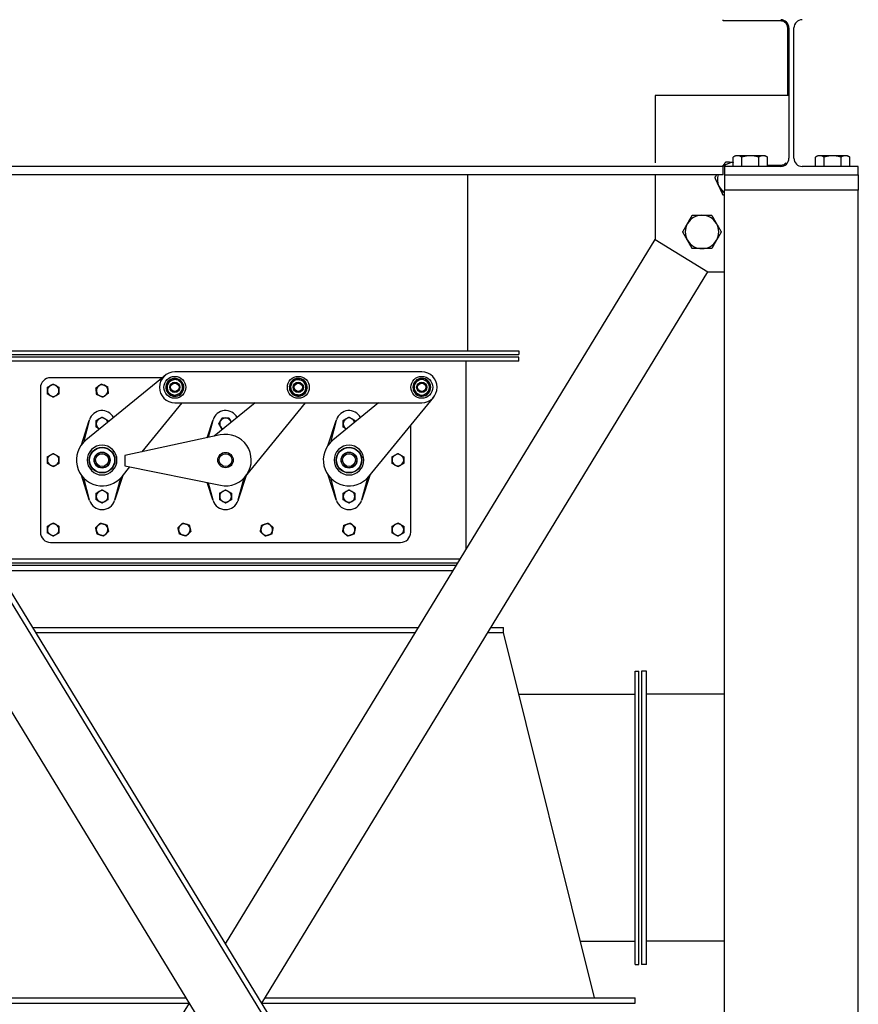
# Model space of a CAD drawing. Header units: inches. Extents: x 24 to 1128, y -94 to 748.
# Tile 66 of 256: x 155 to 196, y 352 to 399. Entities that reach past the tile are written whole.
import ezdxf

# ---------------------------------------------------------------- set-up
doc = ezdxf.new("R2010")
doc.units = ezdxf.units.IN
doc.header["$LTSCALE"] = 32
doc.header["$MEASUREMENT"] = 0
doc.layers.add('Dimension (ANSI)', color=7, linetype='Continuous', lineweight=25)
doc.layers.add('Visible (ANSI)', color=7, linetype='Continuous', lineweight=30)
doc.styles.add('Note Text (ANSI)', font='tahoma.ttf')
doc.dimstyles.new('Architectural (ANSI)', dxfattribs={"dimscale": 32, "dimtxt": 0.125, "dimasz": 0.098425, "dimexe": 0.125, "dimexo": 0.0625, "dimgap": 0.031496, "dimtad": 0, "dimtih": 1, "dimtoh": 1, "dimdec": 4, "dimrnd": 1e-08, "dimzin": 3, "dimdsep": 46, "dimlunit": 4, "dimtxsty": 'Note Text (ANSI)', "dimcen": 0.09, "dimdle": 0.393701, "dimclrd": 256, "dimclre": 256, "dimclrt": 256, "dimadec": 0, "dimazin": 3, "dimtfac": 0.96, "dimtofl": 0, "dimtmove": 0, "dimatfit": 3, "dimfxl": 1, "dimfrac": 2, "dimtolj": 1, "dimtzin": 12, "dimlwd": -1, "dimlwe": -1, "dimarcsym": 0})

# ---------------------------------------------------------------- blocks, each defined once
blk = doc.blocks.new('*D14')
at = {"layer": 'Defpoints', "color": 0, "transparency": 16777216}
for p in [(149.234, 411.858), (68.604, 136.289), (230.983, 136.289)]:
    blk.add_point(p, dxfattribs=at)
at = {"layer": 'Dimension (ANSI)', "transparency": 16777216}
for p, q in [((147.234, 411.858), (64.604, 411.858)), ((68.604, 408.708), (68.604, 248.851)), ((68.604, 139.438), (68.604, 241.785)), ((228.983, 136.289), (64.604, 136.289))]:
    blk.add_line(p, q, dxfattribs=at)
for points in [[(68.079, 408.708), (69.129, 408.708), (68.604, 411.858)], [(68.079, 139.438), (69.129, 139.438), (68.604, 136.289)]]:
    blk.add_solid(points, dxfattribs=at)
at = {"layer": 'Dimension (ANSI)', "transparency": 16777216, "insert": (53.797, 247.843), "char_height": 4, "attachment_point": 1, "style": 'Note Text (ANSI)'}
blk.add_mtext('\\A1;22\'-11 9/16"', dxfattribs=at)

msp = doc.modelspace()

# ---------------------------------------------------------------- linework, layer by layer
at = {"layer": 'Visible (ANSI)'}
for p, q in [((189.17402, 399.39787), (189.17402, 399.45787)), ((191.96152, 399.39787), (189.17402, 399.39787)), ((192.30152, 395.77902), (192.30152, 399.05787)), ((192.36152, 399.05787), (192.36152, 392.72787)), ((192.60652, 392.72787), (192.60652, 399.05787)), ((185.86152, 395.77902), (185.86152, 392.5093)), ((192.36152, 395.77902), (185.86152, 395.77902)), ((189.76527, 392.84975), (189.65408, 392.78555)), ((189.65408, 392.32787), (189.65408, 392.78555)), ((189.86156, 392.84975), (189.76527, 392.84975)), ((190.48402, 392.84975), (189.86156, 392.84975)), ((190.06905, 392.32787), (190.06905, 392.78555)), ((191.10648, 392.84975), (190.48402, 392.84975)), ((190.89899, 392.32787), (190.89899, 392.78555)), ((191.20277, 392.84975), (191.10648, 392.84975)), ((191.20277, 392.84975), (191.31396, 392.78555)), ((191.31396, 392.32787), (191.31396, 392.78555)), ((193.76527, 392.84975), (193.65408, 392.78555)), ((193.65408, 392.32787), (193.65408, 392.78555)), ((193.86156, 392.84975), (193.76527, 392.84975)), ((194.48402, 392.84975), (193.86156, 392.84975)), ((194.06905, 392.32787), (194.06905, 392.78555)), ((195.10648, 392.84975), (194.48402, 392.84975)), ((194.89899, 392.32787), (194.89899, 392.78555)), ((195.20277, 392.84975), (195.10648, 392.84975)), ((195.20277, 392.84975), (195.31396, 392.78555)), ((195.31396, 392.32787), (195.31396, 392.78555)), ((189.17402, 392.32787), (140.79402, 392.32787)), ((189.17402, 392.38787), (189.1827, 392.38787)), ((189.17402, 392.37544), (189.17402, 392.38787)), ((189.17402, 391.92787), (189.17402, 392.32787)), ((191.96152, 392.32787), (189.23402, 392.32787)), ((189.23402, 392.32787), (189.23402, 391.92787)), ((191.31396, 392.38787), (191.96152, 392.38787)), ((195.73402, 392.32787), (193.00652, 392.32787)), ((195.73402, 391.92787), (195.73402, 392.32787)), ((189.17402, 391.92787), (140.79402, 391.92787)), ((189.23402, 314.34948), (141.89207, 391.92787)), ((189.23402, 314.8294), (142.18494, 391.92787)), ((176.73402, 391.92787), (176.73402, 383.37537)), ((185.86152, 391.92787), (185.86152, 388.77902)), ((189.23402, 391.92787), (195.73402, 391.92787)), ((189.23652, 391.92787), (189.23652, 391.17787)), ((189.23652, 391.92787), (195.73152, 391.92787)), ((195.73152, 391.92787), (195.73152, 391.17787)), ((195.73402, 391.17787), (189.23402, 391.17787)), ((189.23402, 280.93787), (189.23402, 391.17787)), ((195.73152, 391.17787), (189.23652, 391.17787)), ((195.73402, 280.93787), (195.73402, 391.17787)), ((188.987, 309.47507), (140.73402, 388.54635)), ((164.98402, 354.56744), (185.86152, 388.77902)), ((185.86152, 388.77902), (188.42235, 387.21628)), ((166.74126, 351.68787), (188.42235, 387.21628)), ((188.42235, 387.21628), (189.23402, 387.21628)), ((150.73402, 383.37537), (179.23402, 383.37537)), ((150.73402, 383.18787), (179.23402, 383.18787)), ((179.23402, 383.37537), (179.23402, 383.18787)), ((179.23402, 383.06287), (150.73402, 383.06287)), ((179.23402, 382.87537), (150.73402, 382.87537)), ((176.67152, 373.71953), (176.67152, 382.87537)), ((179.23402, 382.87537), (179.23402, 383.06287)), ((174.51955, 382.34841), (162.51955, 382.34841)), ((161.9027, 382.06287), (156.48402, 382.06287)), ((162.04491, 382.17911), (158.19295, 379.03072)), ((155.98402, 381.56287), (155.98402, 374.56287)), ((162.30874, 381.21847), (162.3327, 381.26556)), ((162.35002, 381.251), (162.32828, 381.20827)), ((162.35725, 381.24491), (162.3366, 381.20431)), ((168.16802, 381.34303), (168.20962, 381.3756)), ((168.21917, 381.35508), (168.18143, 381.32553)), ((168.22316, 381.34651), (168.18729, 381.31843)), ((174.09333, 381.51399), (174.14476, 381.52611)), ((174.14482, 381.50348), (174.09816, 381.49248)), ((174.14485, 381.49402), (174.1005, 381.48357)), ((160.92515, 378.46259), (162.87519, 380.84841)), ((162.51955, 380.84841), (174.51955, 380.84841)), ((166.41684, 380.84841), (164.42565, 379.22091)), ((165.95186, 377.27181), (168.87519, 380.84841)), ((172.41684, 380.84841), (170.19295, 379.03072)), ((171.95186, 377.27181), (175.10026, 381.12377)), ((157.97581, 378.8018), (158.36379, 379.99283)), ((158.36379, 379.99283), (158.07718, 378.92319)), ((158.36379, 379.99283), (158.3749, 380.02692)), ((164.08855, 379.14788), (164.36379, 379.99283)), ((164.36379, 379.99283), (164.1404, 379.15912)), ((164.36379, 379.99283), (164.3749, 380.02692)), ((169.97581, 378.8018), (170.36379, 379.99283)), ((170.36379, 379.99283), (170.07718, 378.92319)), ((170.36379, 379.99283), (170.3749, 380.02692)), ((173.98402, 374.56287), (173.98402, 379.75809)), ((164.71937, 379.28454), (160.09562, 378.28289)), ((159.48426, 378.45793), (159.47256, 378.45269)), ((159.50417, 378.43063), (159.48426, 378.45793)), ((159.48426, 378.45793), (159.50991, 378.4006)), ((159.50417, 378.43063), (159.60482, 378.20573)), ((171.48426, 378.45793), (171.47256, 378.45269)), ((171.50417, 378.43063), (171.48426, 378.45793)), ((171.48426, 378.45793), (171.50991, 378.4006)), ((171.50417, 378.43063), (171.60482, 378.20573)), ((159.58626, 378.23002), (159.61191, 378.17269)), ((159.61191, 378.17269), (159.60021, 378.16745)), ((159.60482, 378.20573), (159.61191, 378.17269)), ((160.09562, 378.28289), (160.09562, 377.78289)), ((171.58626, 378.23002), (171.61191, 378.17269)), ((171.61191, 378.17269), (171.60021, 378.16745)), ((171.60482, 378.20573), (171.61191, 378.17269)), ((159.95186, 377.27181), (160.33049, 377.73505)), ((160.09562, 377.78289), (164.73454, 376.83802)), ((158.36379, 376.13292), (157.97581, 377.32395)), ((158.07718, 377.20255), (158.36379, 376.13292)), ((159.99074, 377.31938), (159.60425, 376.13292)), ((159.60425, 376.13292), (159.89085, 377.20255)), ((164.36379, 376.13292), (164.09143, 376.96901)), ((164.14255, 376.9586), (164.36379, 376.13292)), ((165.99074, 377.31938), (165.60425, 376.13292)), ((165.60425, 376.13292), (165.89085, 377.20255)), ((170.36379, 376.13292), (169.97581, 377.32395)), ((170.07718, 377.20255), (170.36379, 376.13292)), ((171.99074, 377.31938), (171.60425, 376.13292)), ((171.60425, 376.13292), (171.89085, 377.20255)), ((158.3749, 376.09883), (158.36379, 376.13292)), ((159.60425, 376.13292), (159.59314, 376.09883)), ((164.3749, 376.09883), (164.36379, 376.13292)), ((165.60425, 376.13292), (165.59314, 376.09883)), ((170.3749, 376.09883), (170.36379, 376.13292)), ((171.60425, 376.13292), (171.59314, 376.09883)), ((156.48402, 374.06287), (173.48402, 374.06287)), ((176.38522, 373.25037), (153.58282, 373.25037)), ((176.2708, 373.06287), (153.69724, 373.06287)), ((176.19452, 372.93787), (153.77352, 372.93787)), ((176.04196, 372.68787), (153.92608, 372.68787)), ((155.60426, 369.93787), (174.36378, 369.93787)), ((177.87826, 369.93787), (178.48402, 369.93787)), ((178.48402, 369.68787), (178.48402, 369.93787)), ((155.75682, 369.68787), (174.21122, 369.68787)), ((177.7257, 369.68787), (178.48402, 369.68787)), ((182.92152, 351.93787), (178.48402, 369.68787)), ((184.88402, 367.81287), (185.07152, 367.81287)), ((184.88402, 353.56287), (184.88402, 367.81287)), ((185.07152, 353.56287), (185.07152, 367.81287)), ((185.44652, 367.81287), (185.19652, 367.81287)), ((185.19652, 367.81287), (185.19652, 353.56287)), ((185.44652, 353.56287), (185.44652, 367.81287)), ((179.23402, 366.68787), (184.88402, 366.68787)), ((189.23402, 366.68787), (185.44652, 366.68787)), ((182.23402, 354.68787), (184.88402, 354.68787)), ((189.23402, 354.68789), (185.44652, 354.68789)), ((184.88402, 353.56287), (185.07152, 353.56287)), ((185.44652, 353.56287), (185.19652, 353.56287)), ((141.54569, 316.15947), (163.22678, 351.68787)), ((145.08402, 351.93787), (163.07422, 351.93787)), ((145.08402, 351.68787), (163.22678, 351.68787)), ((166.74126, 351.68787), (184.88402, 351.68787)), ((166.89382, 351.93787), (184.88402, 351.93787)), ((184.88402, 351.68787), (184.88402, 351.93787))]:
    msp.add_line(p, q, dxfattribs=at)
for centre, radius in [((162.51955, 381.59841), 0.5315), ((162.51955, 381.59841), 0.25014), ((162.51955, 381.59841), 0.25), ((162.51955, 381.59841), 0.20281), ((168.51955, 381.59841), 0.5315), ((168.51955, 381.59841), 0.25014), ((168.51955, 381.59841), 0.25), ((168.51955, 381.59841), 0.20281), ((174.51955, 381.59841), 0.5315), ((174.51955, 381.59841), 0.25014), ((174.51955, 381.59841), 0.25), ((174.51955, 381.59841), 0.20281), ((158.98402, 378.06287), 0.625), ((158.98402, 378.06287), 0.60993), ((158.98402, 378.06287), 0.38625), ((158.98402, 378.06287), 0.375), ((158.98402, 378.06287), 0.3125), ((164.98402, 378.06287), 0.375), ((164.98402, 378.06287), 0.3125), ((170.98402, 378.06287), 0.625), ((170.98402, 378.06287), 0.60993), ((170.98402, 378.06287), 0.38625), ((170.98402, 378.06287), 0.375), ((170.98402, 378.06287), 0.3125)]:
    msp.add_circle(centre, radius, dxfattribs=at)
for centre, radius, start, end in [((191.96152, 399.05787), 0.4, 0, 90), ((193.00652, 399.05787), 0.4, 90, 180), ((191.96152, 392.72787), 0.4, 270, 0), ((193.00652, 392.72787), 0.4, 180, 270), ((189.69944, 391.70866), 0.8125, 93.200727, 130.349845), ((189.69944, 391.70866), 0.8125, 164.347773, 205.082052), ((189.69944, 391.70866), 0.8125, 205.082052, 235.052204), ((188.13671, 389.14783), 0.8125, 90, 150), ((188.13671, 389.14783), 0.8125, 30, 90), ((188.13671, 389.14783), 0.8125, 150, 210), ((188.13671, 389.14783), 0.8125, 330, 30), ((188.13671, 389.14783), 0.8125, 210, 270), ((188.13671, 389.14783), 0.8125, 270, 330), ((162.51955, 381.59841), 0.75, 90, 270), ((174.51955, 381.59841), 0.75, 270, 90), ((156.48402, 381.56287), 0.5, 90, 180), ((156.60902, 381.43787), 0.281, 60, 120), ((158.98402, 381.43787), 0.281, 66.29234, 126.29234), ((162.51955, 381.59841), 0.4345, 245.097685, 240.975984), ((162.51955, 381.59841), 0.375, 109.934502, 169.934502), ((162.51955, 381.59841), 0.375, 49.934502, 109.934502), ((162.51955, 381.59841), 0.375, 349.934502, 49.934502), ((168.51955, 381.59841), 0.4345, 220.119036, 215.997335), ((168.51955, 381.59841), 0.375, 144.955853, 204.955853), ((168.51955, 381.59841), 0.375, 84.955853, 144.955853), ((168.51955, 381.59841), 0.375, 24.955853, 84.955853), ((168.51955, 381.59841), 0.375, 324.955853, 24.955853), ((174.51955, 381.59841), 0.4345, 195.32554, 191.203839), ((174.51955, 381.59841), 0.375, 120.162357, 180.162357), ((174.51955, 381.59841), 0.375, 60.162357, 120.162357), ((174.51955, 381.59841), 0.375, 0.162357, 60.162357), ((156.60902, 381.43787), 0.281, 120, 180), ((156.60902, 381.43787), 0.281, 180, 240), ((156.60902, 381.43787), 0.281, 0, 60), ((156.60902, 381.43787), 0.281, 300, 0), ((158.98402, 381.43787), 0.281, 126.29234, 186.29234), ((158.98402, 381.43787), 0.281, 186.29234, 246.29234), ((158.98402, 381.43787), 0.281, 6.29234, 66.29234), ((158.98402, 381.43787), 0.281, 306.29234, 6.29234), ((162.51955, 381.59841), 0.375, 169.934502, 229.934502), ((162.51955, 381.59841), 0.375, 229.934502, 289.934502), ((162.51955, 381.59841), 0.375, 289.934502, 349.934502), ((168.51955, 381.59841), 0.4345, 215.997335, 218.904252), ((168.51955, 381.59841), 0.375, 204.955853, 264.955853), ((168.51955, 381.59841), 0.375, 264.955853, 324.955853), ((174.51955, 381.59841), 0.4345, 191.203839, 194.110756), ((174.51955, 381.59841), 0.375, 180.162357, 240.162357), ((174.51955, 381.59841), 0.375, 240.162357, 300.162357), ((174.51955, 381.59841), 0.375, 300.162357, 0.162357), ((156.60902, 381.43787), 0.281, 240, 300), ((158.98402, 381.43787), 0.281, 246.29234, 306.29234), ((162.51955, 381.59841), 0.4345, 240.975984, 243.882901), ((158.98402, 379.8285), 0.64063, 28.730701, 161.956768), ((164.98402, 379.8285), 0.64063, 28.730701, 161.956768), ((170.98402, 379.8285), 0.64063, 28.730701, 161.956768), ((158.98402, 379.8285), 0.28125, 120, 180), ((158.98402, 379.8285), 0.28125, 180, 240), ((158.98402, 379.8285), 0.28125, 60, 120), ((158.98402, 379.8285), 0.28125, 14.661531, 60), ((164.98402, 379.8285), 0.28125, 149.580115, 209.580115), ((164.98402, 379.8285), 0.28125, 89.580115, 149.580115), ((164.98402, 379.8285), 0.28125, 29.580115, 89.580115), ((164.98402, 379.8285), 0.28125, 14.661531, 29.580115), ((170.98402, 379.8285), 0.28125, 120, 180), ((170.98402, 379.8285), 0.28125, 180, 240), ((170.98402, 379.8285), 0.28125, 60, 120), ((170.98402, 379.8285), 0.28125, 14.661531, 60), ((158.98402, 379.8285), 0.28125, 240, 243.860128), ((164.98402, 378.06287), 1.25, 258.487302, 102.223135), ((164.98402, 379.8285), 0.28125, 209.580115, 243.860128), ((170.98402, 379.8285), 0.28125, 240, 243.860128), ((158.98402, 378.06287), 1.25, 129.26083, 320.73917), ((170.98402, 378.06287), 1.25, 129.26083, 320.73917), ((158.98402, 378.06287), 0.72187, 135, 315), ((158.98402, 378.06287), 0.72187, 315, 135), ((170.98402, 378.06287), 0.72187, 135, 315), ((170.98402, 378.06287), 0.72187, 315, 135), ((156.60902, 378.06287), 0.281, 120, 180), ((156.60902, 378.06287), 0.281, 180, 240), ((156.60902, 378.06287), 0.281, 60, 120), ((156.60902, 378.06287), 0.281, 0, 60), ((156.60902, 378.06287), 0.281, 300, 0), ((173.35902, 378.06287), 0.281, 120, 180), ((173.35902, 378.06287), 0.281, 180, 240), ((173.35902, 378.06287), 0.281, 60, 120), ((173.35902, 378.06287), 0.281, 0, 60), ((173.35902, 378.06287), 0.281, 300, 0), ((156.60902, 378.06287), 0.281, 240, 300), ((173.35902, 378.06287), 0.281, 240, 300), ((158.98402, 376.29725), 0.28125, 120, 180), ((158.98402, 376.29725), 0.28125, 60, 120), ((158.98402, 376.29725), 0.28125, 0, 60), ((164.98402, 376.29725), 0.28125, 120, 180), ((164.98402, 376.29725), 0.28125, 60, 120), ((164.98402, 376.29725), 0.28125, 0, 60), ((170.98402, 376.29725), 0.28125, 120, 180), ((170.98402, 376.29725), 0.28125, 60, 120), ((170.98402, 376.29725), 0.28125, 0, 60), ((158.98402, 376.29725), 0.64063, 198.043232, 341.956768), ((158.98402, 376.29725), 0.28125, 180, 240), ((158.98402, 376.29725), 0.28125, 240, 300), ((158.98402, 376.29725), 0.28125, 300, 0), ((164.98402, 376.29725), 0.64063, 198.043232, 341.956768), ((164.98402, 376.29725), 0.28125, 180, 240), ((164.98402, 376.29725), 0.28125, 240, 300), ((164.98402, 376.29725), 0.28125, 300, 0), ((170.98402, 376.29725), 0.64063, 198.043232, 341.956768), ((170.98402, 376.29725), 0.28125, 180, 240), ((170.98402, 376.29725), 0.28125, 240, 300), ((170.98402, 376.29725), 0.28125, 300, 0), ((156.48402, 374.56287), 0.5, 180, 270), ((156.60902, 374.68787), 0.281, 120, 180), ((156.60902, 374.68787), 0.281, 180, 240), ((156.60902, 374.68787), 0.281, 60, 120), ((156.60902, 374.68787), 0.281, 0, 60), ((156.60902, 374.68787), 0.281, 300, 0), ((158.98402, 374.68787), 0.281, 133.35717, 193.35717), ((158.98402, 374.68787), 0.281, 193.35717, 253.35717), ((158.98402, 374.68787), 0.281, 73.35717, 133.35717), ((158.98402, 374.68787), 0.281, 13.35717, 73.35717), ((158.98402, 374.68787), 0.281, 313.35717, 13.35717), ((162.98402, 374.68787), 0.281, 133.35717, 193.35717), ((162.98402, 374.68787), 0.281, 193.35717, 253.35717), ((162.98402, 374.68787), 0.281, 73.35717, 133.35717), ((162.98402, 374.68787), 0.281, 13.35717, 73.35717), ((162.98402, 374.68787), 0.281, 313.35717, 13.35717), ((166.98402, 374.68787), 0.281, 168.440654, 228.440654), ((166.98402, 374.68787), 0.281, 108.440654, 168.440654), ((166.98402, 374.68787), 0.281, 48.440654, 108.440654), ((166.98402, 374.68787), 0.281, 288.440654, 348.440654), ((166.98402, 374.68787), 0.281, 348.440654, 48.440654), ((170.98402, 374.68787), 0.281, 168.440654, 228.440654), ((170.98402, 374.68787), 0.281, 108.440654, 168.440654), ((170.98402, 374.68787), 0.281, 48.440654, 108.440654), ((170.98402, 374.68787), 0.281, 288.440654, 348.440654), ((170.98402, 374.68787), 0.281, 348.440654, 48.440654), ((173.35902, 374.68787), 0.281, 120, 180), ((173.35902, 374.68787), 0.281, 180, 240), ((173.35902, 374.68787), 0.281, 60, 120), ((173.48402, 374.56287), 0.5, 270, 0), ((173.35902, 374.68787), 0.281, 0, 60), ((173.35902, 374.68787), 0.281, 300, 0), ((156.60902, 374.68787), 0.281, 240, 300), ((158.98402, 374.68787), 0.281, 253.35717, 313.35717), ((162.98402, 374.68787), 0.281, 253.35717, 313.35717), ((166.98402, 374.68787), 0.281, 228.440654, 288.440654), ((170.98402, 374.68787), 0.281, 228.440654, 288.440654), ((173.35902, 374.68787), 0.281, 240, 300)]:
    msp.add_arc(centre, radius, start, end, dxfattribs=at)
for points, knots in [([(192.30152, 399.05787), (192.30152, 399.08469), (192.29831, 399.11158), (192.28581, 399.16346), (192.27652, 399.18846), (192.2412, 399.25809), (192.20744, 399.29729), (192.14332, 399.34724), (192.11083, 399.36566), (192.0575, 399.38459), (192.03893, 399.38951), (192.00079, 399.39615), (191.9812, 399.39787), (191.96152, 399.39787)], [1.41703052, 1.41703052, 1.41703052, 1.41703052, 1.62133569, 1.62133569, 1.82564086, 1.82564086, 2.2342512, 2.2342512, 2.53415612, 2.53415612, 2.68410858, 2.68410858, 2.83406103, 2.83406103, 2.83406103, 2.83406103]), ([(191.96152, 392.38787), (191.9812, 392.38787), (192.00079, 392.3896), (192.03893, 392.39624), (192.0575, 392.40116), (192.11083, 392.42009), (192.14332, 392.43851), (192.18867, 392.47384), (192.20609, 392.49054), (192.22191, 392.50938)], [0, 0, 0, 0, 0.149952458, 0.149952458, 0.299904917, 0.299904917, 0.599809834, 0.599809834, 0.800988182, 0.800988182, 0.800988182, 0.800988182])]:
    msp.add_open_spline(points, degree=3, knots=knots, dxfattribs=at)
for points, weights in [([(189.86156, 392.84975), (189.76527, 392.84975), (189.65408, 392.78555)], [1, 1.0379548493, 1]), ([(190.06905, 392.78555), (189.95786, 392.84975), (189.86156, 392.84975)], [1, 1.0379548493, 1]), ([(190.48402, 392.84975), (190.29143, 392.84975), (190.06905, 392.78555)], [1, 1.0379548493, 1]), ([(190.89899, 392.78555), (190.67661, 392.84975), (190.48402, 392.84975)], [1, 1.0379548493, 1]), ([(191.10648, 392.84975), (191.01018, 392.84975), (190.89899, 392.78555)], [1, 1.0379548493, 1]), ([(191.31396, 392.78555), (191.20277, 392.84975), (191.10648, 392.84975)], [1, 1.0379548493, 1]), ([(193.86156, 392.84975), (193.76527, 392.84975), (193.65408, 392.78555)], [1, 1.0379548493, 1]), ([(194.06905, 392.78555), (193.95786, 392.84975), (193.86156, 392.84975)], [1, 1.0379548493, 1]), ([(194.48402, 392.84975), (194.29143, 392.84975), (194.06905, 392.78555)], [1, 1.0379548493, 1]), ([(194.89899, 392.78555), (194.67661, 392.84975), (194.48402, 392.84975)], [1, 1.0379548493, 1]), ([(195.10648, 392.84975), (195.01018, 392.84975), (194.89899, 392.78555)], [1, 1.0379548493, 1]), ([(195.31396, 392.78555), (195.20277, 392.84975), (195.10648, 392.84975)], [1, 1.0379548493, 1]), ([(189.14081, 392.32787), (189.21654, 392.43635), (189.30173, 392.55839)], [1.01845446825, 1.02212772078, 1]), ([(189.30173, 392.55839), (189.48968, 392.54222), (189.65408, 392.52807)], [1, 1.02821408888, 1.01448176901]), ([(188.7647, 391.78909), (188.81508, 391.86126), (188.86158, 391.92787)], [1, 1.01296765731, 1.01707425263]), ([(188.96356, 391.36423), (188.87127, 391.56141), (188.7647, 391.78909)], [1, 1.0379548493, 1]), ([(189.16242, 390.93937), (189.05585, 391.16705), (188.96356, 391.36423)], [1, 1.0379548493, 1]), ([(189.23402, 390.93321), (189.19888, 390.93623), (189.16242, 390.93937)], [1.00919332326, 1.00535108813, 1]), ([(187.43306, 389.55408), (187.54191, 389.74263), (187.66761, 389.96033)], [1, 1.0379548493, 1]), ([(187.66761, 389.96033), (187.919, 389.96033), (188.13671, 389.96033)], [1, 1.0379548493, 1]), ([(188.13671, 389.96033), (188.35441, 389.96033), (188.6058, 389.96033)], [1, 1.0379548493, 1]), ([(188.6058, 389.96033), (188.7315, 389.74263), (188.84035, 389.55408)], [1, 1.0379548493, 1]), ([(187.19851, 389.14783), (187.32421, 389.36554), (187.43306, 389.55408)], [1, 1.0379548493, 1]), ([(188.84035, 389.55408), (188.94921, 389.36554), (189.0749, 389.14783)], [1, 1.0379548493, 1]), ([(187.43306, 388.74158), (187.32421, 388.93013), (187.19851, 389.14783)], [1, 1.0379548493, 1]), ([(189.0749, 389.14783), (188.94921, 388.93013), (188.84035, 388.74158)], [1, 1.0379548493, 1]), ([(187.66761, 388.33533), (187.54191, 388.55304), (187.43306, 388.74158)], [1, 1.0379548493, 1]), ([(188.84035, 388.74158), (188.7315, 388.55304), (188.6058, 388.33533)], [1, 1.0379548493, 1]), ([(188.13671, 388.33533), (187.919, 388.33533), (187.66761, 388.33533)], [1, 1.0379548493, 1]), ([(188.6058, 388.33533), (188.35441, 388.33533), (188.13671, 388.33533)], [1, 1.0379548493, 1]), ([(156.46852, 381.68123), (156.53373, 381.71887), (156.60902, 381.76235)], [1, 1.0379548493, 1]), ([(156.60902, 381.76235), (156.68431, 381.71887), (156.74952, 381.68123)], [1, 1.0379548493, 1]), ([(158.81769, 381.66436), (158.87838, 381.70893), (158.94846, 381.76039)], [1, 1.0379548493, 1]), ([(158.94846, 381.76039), (159.02806, 381.72543), (159.097, 381.69516)], [1, 1.0379548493, 1]), ([(162.15033, 381.66395), (162.16789, 381.76288), (162.18816, 381.87712)], [1, 1.0379548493, 1]), ([(162.18816, 381.87712), (162.29724, 381.91668), (162.3917, 381.95094)], [1, 1.0379548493, 1]), ([(162.3917, 381.95094), (162.48616, 381.9852), (162.59523, 382.02476)], [1, 1.0379548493, 1]), ([(162.59523, 382.02476), (162.68403, 381.95008), (162.76093, 381.8854)], [1, 1.0379548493, 1]), ([(162.76093, 381.8854), (162.83783, 381.82072), (162.92662, 381.74604)], [1, 1.0379548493, 1]), ([(162.92662, 381.74604), (162.90634, 381.6318), (162.88878, 381.53287)], [1, 1.0379548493, 1]), ([(168.08822, 381.63648), (168.15484, 381.73147), (168.21254, 381.81374)], [1, 1.0379548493, 1]), ([(168.21254, 381.81374), (168.27023, 381.896), (168.33686, 381.99099)], [1, 1.0379548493, 1]), ([(168.33686, 381.99099), (168.45243, 381.98079), (168.55252, 381.97196)], [1, 1.0379548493, 1]), ([(168.55252, 381.97196), (168.65262, 381.96312), (168.76819, 381.95292)], [1, 1.0379548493, 1]), ([(168.76819, 381.95292), (168.81715, 381.84773), (168.85954, 381.75663)], [1, 1.0379548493, 1]), ([(168.85954, 381.75663), (168.90194, 381.66553), (168.95089, 381.56034)], [1, 1.0379548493, 1]), ([(174.14394, 381.81385), (174.24426, 381.87215), (174.33113, 381.92264)], [1, 1.0379548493, 1]), ([(174.14455, 381.59735), (174.14427, 381.69783), (174.14394, 381.81385)], [1, 1.0379548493, 1]), ([(174.33113, 381.92264), (174.41801, 381.97312), (174.51833, 382.03142)], [1, 1.0379548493, 1]), ([(174.51833, 382.03142), (174.61897, 381.97369), (174.70613, 381.9237)], [1, 1.0379548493, 1]), ([(174.70613, 381.9237), (174.79329, 381.8737), (174.89394, 381.81598)], [1, 1.0379548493, 1]), ([(174.89394, 381.81598), (174.89427, 381.69995), (174.89455, 381.59947)], [1, 1.0379548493, 1]), ([(156.32802, 381.60011), (156.40331, 381.64358), (156.46852, 381.68123)], [1, 1.0379548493, 1]), ([(156.32802, 381.43787), (156.32802, 381.51317), (156.32802, 381.60011)], [1, 1.0379548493, 1]), ([(156.32802, 381.27564), (156.32802, 381.36258), (156.32802, 381.43787)], [1, 1.0379548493, 1]), ([(156.46852, 381.19452), (156.40331, 381.23217), (156.32802, 381.27564)], [1, 1.0379548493, 1]), ([(156.74952, 381.68123), (156.81473, 381.64358), (156.89002, 381.60011)], [1, 1.0379548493, 1]), ([(156.89002, 381.27564), (156.81473, 381.23217), (156.74952, 381.19452)], [1, 1.0379548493, 1]), ([(156.89002, 381.60011), (156.89002, 381.51317), (156.89002, 381.43787)], [1, 1.0379548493, 1]), ([(156.89002, 381.43787), (156.89002, 381.36258), (156.89002, 381.27564)], [1, 1.0379548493, 1]), ([(158.68693, 381.56833), (158.75701, 381.6198), (158.81769, 381.66436)], [1, 1.0379548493, 1]), ([(158.70471, 381.40708), (158.69646, 381.48192), (158.68693, 381.56833)], [1, 1.0379548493, 1]), ([(158.72249, 381.24582), (158.71296, 381.33224), (158.70471, 381.40708)], [1, 1.0379548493, 1]), ([(158.87104, 381.18059), (158.8021, 381.21086), (158.72249, 381.24582)], [1, 1.0379548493, 1]), ([(159.097, 381.69516), (159.16594, 381.66489), (159.24555, 381.62993)], [1, 1.0379548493, 1]), ([(159.28111, 381.30741), (159.21103, 381.25595), (159.15034, 381.21139)], [1, 1.0379548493, 1]), ([(159.24555, 381.62993), (159.25507, 381.54351), (159.26333, 381.46867)], [1, 1.0379548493, 1]), ([(159.26333, 381.46867), (159.27158, 381.39383), (159.28111, 381.30741)], [1, 1.0379548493, 1]), ([(162.11249, 381.45077), (162.13276, 381.56501), (162.15033, 381.66395)], [1, 1.0379548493, 1]), ([(162.27818, 381.31142), (162.20128, 381.37609), (162.11249, 381.45077)], [1, 1.0379548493, 1]), ([(162.44387, 381.17206), (162.35508, 381.24674), (162.27818, 381.31142)], [1, 1.0379548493, 1]), ([(162.64741, 381.24588), (162.55295, 381.21162), (162.44387, 381.17206)], [1, 1.0379548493, 1]), ([(162.85094, 381.31969), (162.74187, 381.28014), (162.64741, 381.24588)], [1, 1.0379548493, 1]), ([(162.88878, 381.53287), (162.87122, 381.43393), (162.85094, 381.31969)], [1, 1.0379548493, 1]), ([(168.17957, 381.44019), (168.13717, 381.53129), (168.08822, 381.63648)], [1, 1.0379548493, 1]), ([(168.27091, 381.2439), (168.22196, 381.34909), (168.17957, 381.44019)], [1, 1.0379548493, 1]), ([(168.48658, 381.22486), (168.38649, 381.2337), (168.27091, 381.2439)], [1, 1.0379548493, 1]), ([(168.82657, 381.38308), (168.76887, 381.30082), (168.70225, 381.20582)], [1, 1.0379548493, 1]), ([(168.95089, 381.56034), (168.88427, 381.46535), (168.82657, 381.38308)], [1, 1.0379548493, 1]), ([(174.14517, 381.38084), (174.14484, 381.49687), (174.14455, 381.59735)], [1, 1.0379548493, 1]), ([(174.33297, 381.27312), (174.24581, 381.32311), (174.14517, 381.38084)], [1, 1.0379548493, 1]), ([(174.52078, 381.1654), (174.42014, 381.22313), (174.33297, 381.27312)], [1, 1.0379548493, 1]), ([(174.70797, 381.27418), (174.6211, 381.22369), (174.52078, 381.1654)], [1, 1.0379548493, 1]), ([(174.89517, 381.38297), (174.79485, 381.32467), (174.70797, 381.27418)], [1, 1.0379548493, 1]), ([(174.89455, 381.59947), (174.89484, 381.49899), (174.89517, 381.38297)], [1, 1.0379548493, 1]), ([(156.60902, 381.1134), (156.53373, 381.15687), (156.46852, 381.19452)], [1, 1.0379548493, 1]), ([(156.74952, 381.19452), (156.68431, 381.15687), (156.60902, 381.1134)], [1, 1.0379548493, 1]), ([(159.01958, 381.11536), (158.93998, 381.15032), (158.87104, 381.18059)], [1, 1.0379548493, 1]), ([(159.15034, 381.21139), (159.08966, 381.16682), (159.01958, 381.11536)], [1, 1.0379548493, 1]), ([(168.70225, 381.20582), (168.58667, 381.21603), (168.48658, 381.22486)], [1, 1.0379548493, 1]), ([(158.70277, 379.99088), (158.77813, 380.03439), (158.84339, 380.07207)], [1, 1.0379548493, 1]), ([(158.70277, 379.8285), (158.70277, 379.90386), (158.70277, 379.99088)], [1, 1.0379548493, 1]), ([(158.70277, 379.66612), (158.70277, 379.75314), (158.70277, 379.8285)], [1, 1.0379548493, 1]), ([(158.84339, 380.07207), (158.90866, 380.10975), (158.98402, 380.15326)], [1, 1.0379548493, 1]), ([(158.98402, 380.15326), (159.05938, 380.10975), (159.12464, 380.07207)], [1, 1.0379548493, 1]), ([(159.12464, 380.07207), (159.18991, 380.03439), (159.26527, 379.99088)], [1, 1.0379548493, 1]), ([(159.26527, 379.99088), (159.26527, 379.94681), (159.26527, 379.90717)], [1, 1.01887000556, 1.01897681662]), ([(164.65927, 379.83088), (164.70333, 379.90592), (164.74149, 379.97091)], [1, 1.0379548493, 1]), ([(164.73943, 379.68966), (164.70222, 379.7552), (164.65927, 379.83088)], [1, 1.0379548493, 1]), ([(164.74149, 379.97091), (164.77964, 380.03589), (164.82371, 380.11093)], [1, 1.0379548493, 1]), ([(164.82371, 380.11093), (164.91072, 380.11029), (164.98608, 380.10974)], [1, 1.0379548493, 1]), ([(164.98608, 380.10974), (165.06144, 380.10919), (165.14846, 380.10855)], [1, 1.0379548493, 1]), ([(165.14846, 380.10855), (165.19141, 380.03287), (165.22861, 379.96734)], [1, 1.0379548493, 1]), ([(165.22861, 379.96734), (165.24582, 379.93703), (165.26356, 379.90577)], [1, 1.01720163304, 1.01881125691]), ([(170.70277, 379.99088), (170.77813, 380.03439), (170.84339, 380.07207)], [1, 1.0379548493, 1]), ([(170.70277, 379.8285), (170.70277, 379.90386), (170.70277, 379.99088)], [1, 1.0379548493, 1]), ([(170.70277, 379.66612), (170.70277, 379.75314), (170.70277, 379.8285)], [1, 1.0379548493, 1]), ([(170.84339, 380.07207), (170.90866, 380.10975), (170.98402, 380.15326)], [1, 1.0379548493, 1]), ([(170.98402, 380.15326), (171.05938, 380.10975), (171.12464, 380.07207)], [1, 1.0379548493, 1]), ([(171.12464, 380.07207), (171.18991, 380.03439), (171.26527, 379.99088)], [1, 1.0379548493, 1]), ([(171.26527, 379.99088), (171.26527, 379.94681), (171.26527, 379.90717)], [1, 1.01887000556, 1.01897681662]), ([(158.84339, 379.58493), (158.77813, 379.62261), (158.70277, 379.66612)], [1, 1.0379548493, 1]), ([(158.85958, 379.57558), (158.85148, 379.58026), (158.84339, 379.58493)], [1.00801007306, 1.00455064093, 1]), ([(164.81958, 379.54845), (164.77663, 379.62412), (164.73943, 379.68966)], [1, 1.0379548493, 1]), ([(164.82632, 379.5484), (164.82297, 379.54842), (164.81958, 379.54845)], [1.00274325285, 1.00142513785, 1]), ([(170.84339, 379.58493), (170.77813, 379.62261), (170.70277, 379.66612)], [1, 1.0379548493, 1]), ([(170.85958, 379.57558), (170.85148, 379.58026), (170.84339, 379.58493)], [1.00801007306, 1.00455064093, 1]), ([(156.46852, 378.30623), (156.53373, 378.34387), (156.60902, 378.38735)], [1, 1.0379548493, 1]), ([(156.60902, 378.38735), (156.68431, 378.34387), (156.74952, 378.30623)], [1, 1.0379548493, 1]), ([(173.21852, 378.30623), (173.28373, 378.34387), (173.35902, 378.38735)], [1, 1.0379548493, 1]), ([(173.35902, 378.38735), (173.43431, 378.34387), (173.49952, 378.30623)], [1, 1.0379548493, 1]), ([(156.32802, 378.22511), (156.40331, 378.26858), (156.46852, 378.30623)], [1, 1.0379548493, 1]), ([(156.32802, 378.06287), (156.32802, 378.13817), (156.32802, 378.22511)], [1, 1.0379548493, 1]), ([(156.32802, 377.90064), (156.32802, 377.98758), (156.32802, 378.06287)], [1, 1.0379548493, 1]), ([(156.46852, 377.81952), (156.40331, 377.85717), (156.32802, 377.90064)], [1, 1.0379548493, 1]), ([(156.74952, 378.30623), (156.81473, 378.26858), (156.89002, 378.22511)], [1, 1.0379548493, 1]), ([(156.89002, 377.90064), (156.81473, 377.85717), (156.74952, 377.81952)], [1, 1.0379548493, 1]), ([(156.89002, 378.22511), (156.89002, 378.13817), (156.89002, 378.06287)], [1, 1.0379548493, 1]), ([(156.89002, 378.06287), (156.89002, 377.98758), (156.89002, 377.90064)], [1, 1.0379548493, 1]), ([(173.07802, 378.22511), (173.15331, 378.26858), (173.21852, 378.30623)], [1, 1.0379548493, 1]), ([(173.07802, 378.06287), (173.07802, 378.13817), (173.07802, 378.22511)], [1, 1.0379548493, 1]), ([(173.07802, 377.90064), (173.07802, 377.98758), (173.07802, 378.06287)], [1, 1.0379548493, 1]), ([(173.21852, 377.81952), (173.15331, 377.85717), (173.07802, 377.90064)], [1, 1.0379548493, 1]), ([(173.49952, 378.30623), (173.56473, 378.26858), (173.64002, 378.22511)], [1, 1.0379548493, 1]), ([(173.64002, 377.90064), (173.56473, 377.85717), (173.49952, 377.81952)], [1, 1.0379548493, 1]), ([(173.64002, 378.22511), (173.64002, 378.13817), (173.64002, 378.06287)], [1, 1.0379548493, 1]), ([(173.64002, 378.06287), (173.64002, 377.98758), (173.64002, 377.90064)], [1, 1.0379548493, 1]), ([(156.60902, 377.7384), (156.53373, 377.78187), (156.46852, 377.81952)], [1, 1.0379548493, 1]), ([(156.74952, 377.81952), (156.68431, 377.78187), (156.60902, 377.7384)], [1, 1.0379548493, 1]), ([(173.35902, 377.7384), (173.28373, 377.78187), (173.21852, 377.81952)], [1, 1.0379548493, 1]), ([(173.49952, 377.81952), (173.43431, 377.78187), (173.35902, 377.7384)], [1, 1.0379548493, 1]), ([(158.70277, 376.45963), (158.77813, 376.50314), (158.84339, 376.54082)], [1, 1.0379548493, 1]), ([(158.70277, 376.29725), (158.70277, 376.37261), (158.70277, 376.45963)], [1, 1.0379548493, 1]), ([(158.84339, 376.54082), (158.90866, 376.5785), (158.98402, 376.62201)], [1, 1.0379548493, 1]), ([(158.98402, 376.62201), (159.05938, 376.5785), (159.12464, 376.54082)], [1, 1.0379548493, 1]), ([(159.12464, 376.54082), (159.18991, 376.50314), (159.26527, 376.45963)], [1, 1.0379548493, 1]), ([(159.26527, 376.45963), (159.26527, 376.37261), (159.26527, 376.29725)], [1, 1.0379548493, 1]), ([(164.70277, 376.45963), (164.77813, 376.50314), (164.84339, 376.54082)], [1, 1.0379548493, 1]), ([(164.70277, 376.29725), (164.70277, 376.37261), (164.70277, 376.45963)], [1, 1.0379548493, 1]), ([(164.84339, 376.54082), (164.90866, 376.5785), (164.98402, 376.62201)], [1, 1.0379548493, 1]), ([(164.98402, 376.62201), (165.05938, 376.5785), (165.12464, 376.54082)], [1, 1.0379548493, 1]), ([(165.12464, 376.54082), (165.18991, 376.50314), (165.26527, 376.45963)], [1, 1.0379548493, 1]), ([(165.26527, 376.45963), (165.26527, 376.37261), (165.26527, 376.29725)], [1, 1.0379548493, 1]), ([(170.70277, 376.45963), (170.77813, 376.50314), (170.84339, 376.54082)], [1, 1.0379548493, 1]), ([(170.70277, 376.29725), (170.70277, 376.37261), (170.70277, 376.45963)], [1, 1.0379548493, 1]), ([(170.84339, 376.54082), (170.90866, 376.5785), (170.98402, 376.62201)], [1, 1.0379548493, 1]), ([(170.98402, 376.62201), (171.05938, 376.5785), (171.12464, 376.54082)], [1, 1.0379548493, 1]), ([(171.12464, 376.54082), (171.18991, 376.50314), (171.26527, 376.45963)], [1, 1.0379548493, 1]), ([(171.26527, 376.45963), (171.26527, 376.37261), (171.26527, 376.29725)], [1, 1.0379548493, 1]), ([(158.70277, 376.13487), (158.70277, 376.22189), (158.70277, 376.29725)], [1, 1.0379548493, 1]), ([(158.84339, 376.05368), (158.77813, 376.09136), (158.70277, 376.13487)], [1, 1.0379548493, 1]), ([(158.98402, 375.97249), (158.90866, 376.016), (158.84339, 376.05368)], [1, 1.0379548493, 1]), ([(159.12464, 376.05368), (159.05938, 376.016), (158.98402, 375.97249)], [1, 1.0379548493, 1]), ([(159.26527, 376.13487), (159.18991, 376.09136), (159.12464, 376.05368)], [1, 1.0379548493, 1]), ([(159.26527, 376.29725), (159.26527, 376.22189), (159.26527, 376.13487)], [1, 1.0379548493, 1]), ([(164.70277, 376.13487), (164.70277, 376.22189), (164.70277, 376.29725)], [1, 1.0379548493, 1]), ([(164.84339, 376.05368), (164.77813, 376.09136), (164.70277, 376.13487)], [1, 1.0379548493, 1]), ([(164.98402, 375.97249), (164.90866, 376.016), (164.84339, 376.05368)], [1, 1.0379548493, 1]), ([(165.12464, 376.05368), (165.05938, 376.016), (164.98402, 375.97249)], [1, 1.0379548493, 1]), ([(165.26527, 376.13487), (165.18991, 376.09136), (165.12464, 376.05368)], [1, 1.0379548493, 1]), ([(165.26527, 376.29725), (165.26527, 376.22189), (165.26527, 376.13487)], [1, 1.0379548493, 1]), ([(170.70277, 376.13487), (170.70277, 376.22189), (170.70277, 376.29725)], [1, 1.0379548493, 1]), ([(170.84339, 376.05368), (170.77813, 376.09136), (170.70277, 376.13487)], [1, 1.0379548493, 1]), ([(170.98402, 375.97249), (170.90866, 376.016), (170.84339, 376.05368)], [1, 1.0379548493, 1]), ([(171.12464, 376.05368), (171.05938, 376.016), (170.98402, 375.97249)], [1, 1.0379548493, 1]), ([(171.26527, 376.13487), (171.18991, 376.09136), (171.12464, 376.05368)], [1, 1.0379548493, 1]), ([(171.26527, 376.29725), (171.26527, 376.22189), (171.26527, 376.13487)], [1, 1.0379548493, 1]), ([(156.46852, 374.93123), (156.53373, 374.96887), (156.60902, 375.01235)], [1, 1.0379548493, 1]), ([(156.60902, 375.01235), (156.68431, 374.96887), (156.74952, 374.93123)], [1, 1.0379548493, 1]), ([(173.21852, 374.93123), (173.28373, 374.96887), (173.35902, 375.01235)], [1, 1.0379548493, 1]), ([(173.35902, 375.01235), (173.43431, 374.96887), (173.49952, 374.93123)], [1, 1.0379548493, 1]), ([(156.32802, 374.85011), (156.40331, 374.89358), (156.46852, 374.93123)], [1, 1.0379548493, 1]), ([(156.32802, 374.68787), (156.32802, 374.76317), (156.32802, 374.85011)], [1, 1.0379548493, 1]), ([(156.32802, 374.52564), (156.32802, 374.61258), (156.32802, 374.68787)], [1, 1.0379548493, 1]), ([(156.74952, 374.93123), (156.81473, 374.89358), (156.89002, 374.85011)], [1, 1.0379548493, 1]), ([(156.89002, 374.85011), (156.89002, 374.76317), (156.89002, 374.68787)], [1, 1.0379548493, 1]), ([(156.89002, 374.68787), (156.89002, 374.61258), (156.89002, 374.52564)], [1, 1.0379548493, 1]), ([(158.67314, 374.7808), (158.73636, 374.84049), (158.7911, 374.89219)], [1, 1.0379548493, 1]), ([(158.71062, 374.62296), (158.69323, 374.69621), (158.67314, 374.7808)], [1, 1.0379548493, 1]), ([(158.7481, 374.46511), (158.72802, 374.5497), (158.71062, 374.62296)], [1, 1.0379548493, 1]), ([(158.7911, 374.89219), (158.84585, 374.94388), (158.90906, 375.00357)], [1, 1.0379548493, 1]), ([(158.90906, 375.00357), (158.99236, 374.97867), (159.0645, 374.9571)], [1, 1.0379548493, 1]), ([(159.0645, 374.9571), (159.13664, 374.93554), (159.21994, 374.91064)], [1, 1.0379548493, 1]), ([(159.2949, 374.59494), (159.23168, 374.53526), (159.17694, 374.48356)], [1, 1.0379548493, 1]), ([(159.21994, 374.91064), (159.24002, 374.82605), (159.25742, 374.75279)], [1, 1.0379548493, 1]), ([(159.25742, 374.75279), (159.27481, 374.67953), (159.2949, 374.59494)], [1, 1.0379548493, 1]), ([(162.67314, 374.7808), (162.73636, 374.84049), (162.7911, 374.89219)], [1, 1.0379548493, 1]), ([(162.71062, 374.62296), (162.69323, 374.69621), (162.67314, 374.7808)], [1, 1.0379548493, 1]), ([(162.7481, 374.46511), (162.72802, 374.5497), (162.71062, 374.62296)], [1, 1.0379548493, 1]), ([(162.7911, 374.89219), (162.84585, 374.94388), (162.90906, 375.00357)], [1, 1.0379548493, 1]), ([(162.90906, 375.00357), (162.99236, 374.97867), (163.0645, 374.9571)], [1, 1.0379548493, 1]), ([(163.0645, 374.9571), (163.13664, 374.93554), (163.21994, 374.91064)], [1, 1.0379548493, 1]), ([(163.2949, 374.59494), (163.23168, 374.53526), (163.17694, 374.48356)], [1, 1.0379548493, 1]), ([(163.21994, 374.91064), (163.24002, 374.82605), (163.25742, 374.75279)], [1, 1.0379548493, 1]), ([(163.25742, 374.75279), (163.27481, 374.67953), (163.2949, 374.59494)], [1, 1.0379548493, 1]), ([(166.67621, 374.58524), (166.69363, 374.67042), (166.70872, 374.74418)], [1, 1.0379548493, 1]), ([(166.79761, 374.47761), (166.74127, 374.52756), (166.67621, 374.58524)], [1, 1.0379548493, 1]), ([(166.70872, 374.74418), (166.72381, 374.81795), (166.74123, 374.90313)], [1, 1.0379548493, 1]), ([(166.74123, 374.90313), (166.82371, 374.93063), (166.89513, 374.95445)], [1, 1.0379548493, 1]), ([(166.89513, 374.95445), (166.96656, 374.97826), (167.04904, 375.00576)], [1, 1.0379548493, 1]), ([(167.04904, 375.00576), (167.11409, 374.94809), (167.17043, 374.89814)], [1, 1.0379548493, 1]), ([(167.17043, 374.89814), (167.22677, 374.84819), (167.29183, 374.79051)], [1, 1.0379548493, 1]), ([(167.25932, 374.63157), (167.24423, 374.5578), (167.22681, 374.47262)], [1, 1.0379548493, 1]), ([(167.29183, 374.79051), (167.27441, 374.70533), (167.25932, 374.63157)], [1, 1.0379548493, 1]), ([(170.67621, 374.58524), (170.69363, 374.67042), (170.70872, 374.74418)], [1, 1.0379548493, 1]), ([(170.79761, 374.47761), (170.74127, 374.52756), (170.67621, 374.58524)], [1, 1.0379548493, 1]), ([(170.70872, 374.74418), (170.72381, 374.81795), (170.74123, 374.90313)], [1, 1.0379548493, 1]), ([(170.74123, 374.90313), (170.82371, 374.93063), (170.89513, 374.95445)], [1, 1.0379548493, 1]), ([(170.89513, 374.95445), (170.96656, 374.97826), (171.04904, 375.00576)], [1, 1.0379548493, 1]), ([(171.04904, 375.00576), (171.11409, 374.94809), (171.17043, 374.89814)], [1, 1.0379548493, 1]), ([(171.17043, 374.89814), (171.22677, 374.84819), (171.29183, 374.79051)], [1, 1.0379548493, 1]), ([(171.25932, 374.63157), (171.24423, 374.5578), (171.22681, 374.47262)], [1, 1.0379548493, 1]), ([(171.29183, 374.79051), (171.27441, 374.70533), (171.25932, 374.63157)], [1, 1.0379548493, 1]), ([(173.07802, 374.85011), (173.15331, 374.89358), (173.21852, 374.93123)], [1, 1.0379548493, 1]), ([(173.07802, 374.68787), (173.07802, 374.76317), (173.07802, 374.85011)], [1, 1.0379548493, 1]), ([(173.07802, 374.52564), (173.07802, 374.61258), (173.07802, 374.68787)], [1, 1.0379548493, 1]), ([(173.49952, 374.93123), (173.56473, 374.89358), (173.64002, 374.85011)], [1, 1.0379548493, 1]), ([(173.64002, 374.85011), (173.64002, 374.76317), (173.64002, 374.68787)], [1, 1.0379548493, 1]), ([(173.64002, 374.68787), (173.64002, 374.61258), (173.64002, 374.52564)], [1, 1.0379548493, 1]), ([(156.46852, 374.44452), (156.40331, 374.48217), (156.32802, 374.52564)], [1, 1.0379548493, 1]), ([(156.60902, 374.3634), (156.53373, 374.40687), (156.46852, 374.44452)], [1, 1.0379548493, 1]), ([(156.74952, 374.44452), (156.68431, 374.40687), (156.60902, 374.3634)], [1, 1.0379548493, 1]), ([(156.89002, 374.52564), (156.81473, 374.48217), (156.74952, 374.44452)], [1, 1.0379548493, 1]), ([(158.90354, 374.41865), (158.8314, 374.44021), (158.7481, 374.46511)], [1, 1.0379548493, 1]), ([(159.05898, 374.37218), (158.97568, 374.39708), (158.90354, 374.41865)], [1, 1.0379548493, 1]), ([(159.17694, 374.48356), (159.12219, 374.43187), (159.05898, 374.37218)], [1, 1.0379548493, 1]), ([(162.90354, 374.41865), (162.8314, 374.44021), (162.7481, 374.46511)], [1, 1.0379548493, 1]), ([(163.05898, 374.37218), (162.97568, 374.39708), (162.90354, 374.41865)], [1, 1.0379548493, 1]), ([(163.17694, 374.48356), (163.12219, 374.43187), (163.05898, 374.37218)], [1, 1.0379548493, 1]), ([(166.919, 374.36998), (166.85395, 374.42766), (166.79761, 374.47761)], [1, 1.0379548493, 1]), ([(167.07291, 374.4213), (167.00148, 374.39749), (166.919, 374.36998)], [1, 1.0379548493, 1]), ([(167.22681, 374.47262), (167.14433, 374.44512), (167.07291, 374.4213)], [1, 1.0379548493, 1]), ([(170.919, 374.36998), (170.85395, 374.42766), (170.79761, 374.47761)], [1, 1.0379548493, 1]), ([(171.07291, 374.4213), (171.00148, 374.39749), (170.919, 374.36998)], [1, 1.0379548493, 1]), ([(171.22681, 374.47262), (171.14433, 374.44512), (171.07291, 374.4213)], [1, 1.0379548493, 1]), ([(173.21852, 374.44452), (173.15331, 374.48217), (173.07802, 374.52564)], [1, 1.0379548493, 1]), ([(173.35902, 374.3634), (173.28373, 374.40687), (173.21852, 374.44452)], [1, 1.0379548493, 1]), ([(173.49952, 374.44452), (173.43431, 374.40687), (173.35902, 374.3634)], [1, 1.0379548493, 1]), ([(173.64002, 374.52564), (173.56473, 374.48217), (173.49952, 374.44452)], [1, 1.0379548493, 1])]:
    msp.add_rational_spline(points, weights, degree=2, dxfattribs=at)

# ---------------------------------------------------------------- dimensions: what is measured, and where the dimension line sits
at = {"layer": 'Dimension (ANSI)'}
dim = msp.add_linear_dim(base=(68.6041, 136.28867), p1=(149.23402, 411.85787), p2=(230.98302, 136.28867), angle=90, dimstyle='Architectural (ANSI)', override={"dimgap": 0.031496, "dimdec": 4, "dimlfac": 1, "dimtol": 0, "dimlim": 0, "dimtp": 0, "dimtm": 0, "dimtdec": 2, "dimatfit": 1}, dxfattribs=at)
dim.commit()
dim.dimension.update_dxf_attribs({"geometry": '*D14', "text_midpoint": (68.6041, 245.31776), "dimtype": 160})

doc.saveas('drawing.dxf')
